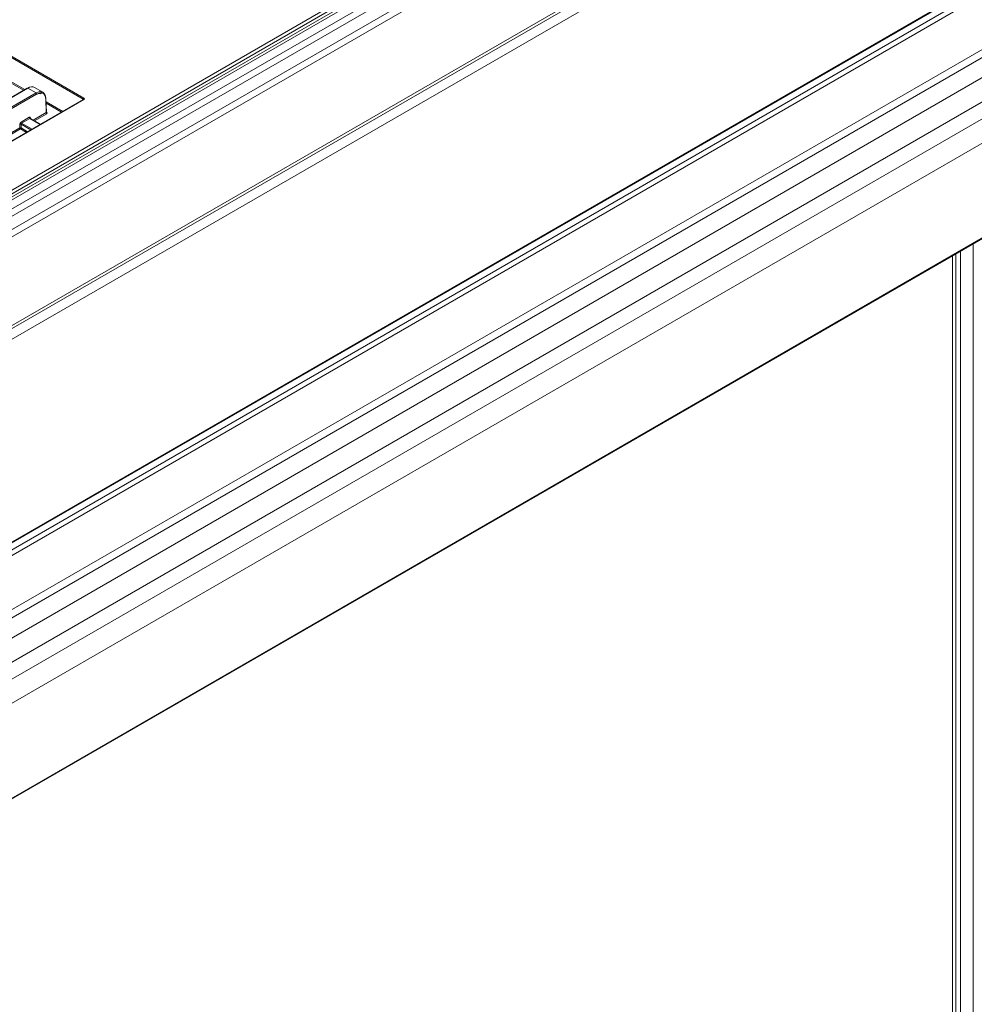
# Model space of a CAD drawing. Header units: millimetres. Extents: x 0 to 1118, y 0 to 864.
# Tile 180 of 248: x 871 to 924, y 214 to 269. Entities that reach past the tile are written whole.
import ezdxf

# ---------------------------------------------------------------- set-up
doc = ezdxf.new("R2010")
doc.units = ezdxf.units.MM

msp = doc.modelspace()

# ---------------------------------------------------------------- linework, layer by layer
at = {"color": 7, "linetype": 'Continuous', "lineweight": 15}
for p, q in [((874.649, 264.318), (830.527, 289.789)), ((830.562, 289.85), (874.684, 264.378)), ((773.966, 203.426), (919.436, 287.405)), ((919.525, 287.253), (774.055, 203.275)), ((919.202, 286.889), (774.829, 203.544)), ((775.079, 203.519), (919.452, 286.864)), ((775.507, 203.272), (919.88, 286.617)), ((775.757, 203.008), (920.13, 286.353)), ((776.08, 202.449), (920.454, 285.794)), ((776.184, 202.1), (920.557, 285.445)), ((776.86, 197.387), (920.454, 280.282)), ((928.483, 273.03), (797.897, 197.643)), ((928.484, 273.03), (797.897, 197.643)), ((871.533, 264.932), (849.566, 252.25)), ((871.558, 264.929), (849.591, 252.248)), ((872.019, 264.663), (871.558, 264.929)), ((872.396, 264.699), (871.93, 264.968)), ((850.052, 251.982), (872.019, 264.663)), ((872.054, 264.603), (850.087, 251.921)), ((874.659, 264.299), (850.661, 250.446)), ((874.684, 264.297), (850.686, 250.443)), ((872.58, 263.565), (872.558, 264.322)), ((872.595, 263.586), (872.572, 264.343)), ((871.183, 263.039), (871.644, 263.305)), ((871.68, 263.245), (871.219, 262.979)), ((871.705, 263.247), (871.7, 263.251)), ((872.271, 262.92), (871.705, 263.247)), ((871.114, 262.719), (871.114, 262.917)), ((871.185, 262.917), (871.185, 262.719)), ((804.088, 186.92), (934.675, 262.306)), ((804.088, 186.919), (934.674, 262.305)), ((923.24, 168.668), (923.24, 255.705))]:
    msp.add_line(p, q, dxfattribs=at)
at = {"color": 9, "linetype": 'Continuous', "lineweight": 15}
for p, q in [((776.575, 197.391), (920.557, 280.511)), ((920.184, 279.53), (777.983, 197.439)), ((928.566, 273.03), (797.938, 197.62)), ((798.267, 197.43), (929.081, 272.948)), ((929.354, 272.79), (798.539, 197.273)), ((801.152, 195.765), (931.966, 271.282)), ((932.313, 271.021), (801.552, 195.534)), ((802.509, 194.981), (932.952, 270.285)), ((933.629, 269.322), (803.442, 194.167)), ((803.85, 193.461), (934.037, 268.616)), ((934.532, 267.549), (804.088, 192.245)), ((870.194, 265.548), (871.398, 264.854)), ((871.328, 264.813), (870.197, 265.466)), ((874.648, 264.293), (874.649, 264.318)), ((872.577, 264.173), (873.509, 263.635)), ((873.439, 263.595), (872.58, 264.09)), ((872.256, 262.912), (871.68, 263.245)), ((871.716, 263.265), (871.717, 263.24)), ((871.867, 263.153), (872.58, 263.565)), ((872.616, 263.505), (871.937, 263.113)), ((872.595, 263.599), (872.616, 263.586)), ((868.42, 261.163), (871.114, 262.719)), ((871.149, 262.658), (868.49, 261.123)), ((871.483, 262.466), (871.149, 262.658)), ((871.725, 262.605), (871.185, 262.917)), ((871.185, 262.719), (871.553, 262.506)), ((871.219, 262.979), (871.795, 262.646)), ((804.088, 186.967), (934.716, 262.377)), ((924.208, 256.263), (924.208, 168.639)), ((923.05, 168.402), (923.05, 255.595)), ((923.501, 255.855), (923.501, 168.639))]:
    msp.add_line(p, q, dxfattribs=at)
at = {"color": 7, "linetype": 'Continuous', "lineweight": 15}
for centre, radius, start, end in [((871.543, 264.909), 0.0247, 53.7174, 114.969), ((871.977, 264.598), 0.077, 3.224, 57.3529), ((872.548, 264.34), 0.0247, 7.0114, 66.4202), ((874.726, 264.314), 0.077, 122.6469, 176.7762), ((871.721, 263.309), 0.077, 183.2306, 237.3463), ((872.657, 263.57), 0.077, 183.2333, 237.3436), ((871.149, 262.846), 0.0793, 63.5306, 116.4694), ((871.149, 262.648), 0.0793, 63.5218, 116.4782), ((871.191, 262.723), 0.077, 183.2333, 237.3436), ((871.108, 262.723), 0.077, 302.6562, 356.7669), ((871.26, 263.043), 0.077, 183.2306, 237.3463)]:
    msp.add_arc(centre, radius, start, end, dxfattribs=at)
at = {"color": 9, "linetype": 'Continuous', "lineweight": 15}
for centre, radius, start, end in [((872.547, 264.345), 0.025, 294.4468, 356.3622), ((874.67, 264.278), 0.0239, 52.6793, 116.0043), ((871.729, 263.24), 0.0279, 116.5157, 161.5527), ((872.6, 263.609), 0.0273, 259.2251, 304.3075)]:
    msp.add_arc(centre, radius, start, end, dxfattribs=at)
at = {"color": 7, "linetype": 'Continuous', "lineweight": 15}
for centre, major_axis, ratio, start_param, end_param in [((871.549, 264.322), (0.384, 0.644), 0.567903, 0.007885, 0.793202), ((872.027, 264.046), (0.366, 0.655), 0.586707, 5.506743, 7.060086), ((872.063, 264.026), (0.341, 0.612), 0.587367, 5.842018, 7.059464), ((874.613, 264.338), (0.1, 0), 0.577112, 5.497939, 7.068431), ((871.645, 263.223), (0.0487, 0.0874), 0.587367, 5.506121, 7.059464), ((872.545, 263.546), (0.1, 0), 0.577112, 5.497939, 7.068431), ((871.185, 262.957), (0.0487, 0.0874), 0.587367, 0.776279, 2.329622), ((871.22, 262.937), (0.0236, 0.0441), 0.597158, 0.766605, 2.319948)]:
    msp.add_ellipse(centre, major_axis=major_axis, ratio=ratio, start_param=start_param, end_param=end_param, dxfattribs=at)
at = {"color": 9, "linetype": 'Continuous', "lineweight": 15}
for centre, major_axis, ratio, start_param, end_param in [((872.063, 264.026), (0.341, 0.612), 0.587367, 5.506121, 5.842018), ((874.613, 264.297), (0.05, 0.0015), 0.576411, 6.236397, 7.05105), ((871.681, 263.203), (0.0236, 0.0441), 0.597158, 6.264473, 7.04979), ((872.545, 263.586), (0.05, -0.0015), 0.576411, 5.515321, 6.318012)]:
    msp.add_ellipse(centre, major_axis=major_axis, ratio=ratio, start_param=start_param, end_param=end_param, dxfattribs=at)
at = {"color": 7, "linetype": 'Continuous', "lineweight": 15}
for points, knots in [([(872.044, 264.579), (872.07, 264.592), (872.147, 264.631), (872.244, 264.651), (872.294, 264.627), (872.31, 264.62)], [0, 0, 0, 0, 0.259346, 0.759457, 1, 1, 1, 1]), ([(874.665, 264.304), (874.665, 264.303), (874.665, 264.303), (874.661, 264.3), (874.659, 264.299)], [0, 0, 0, 0, 0.595292, 1, 1, 1, 1]), ([(872.596, 263.58), (872.597, 263.58), (872.597, 263.579), (872.595, 263.584), (872.595, 263.585), (872.595, 263.586)], [0, 0, 0, 0, 0.23487, 0.918407, 1, 1, 1, 1])]:
    msp.add_open_spline(points, degree=3, knots=knots, dxfattribs=at)

doc.saveas('drawing.dxf')
